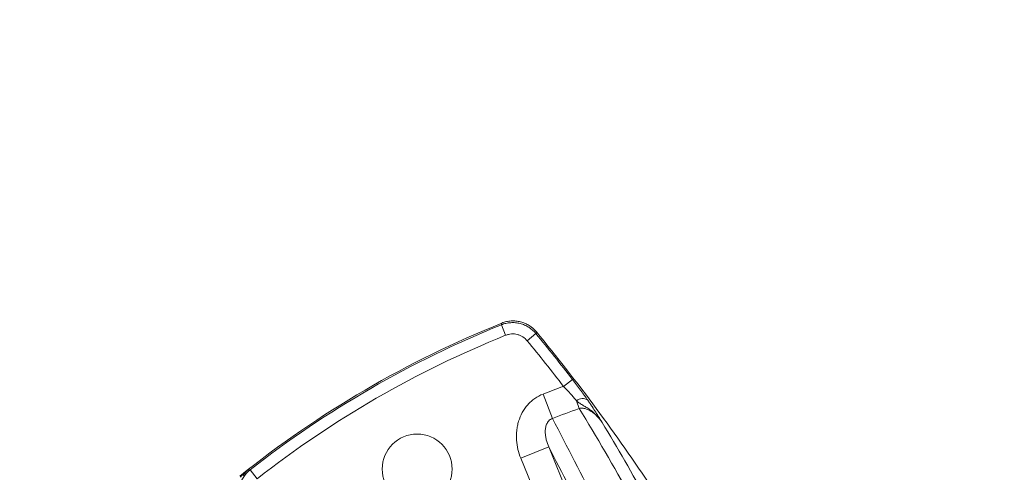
# Model space of a CAD drawing. Header units: millimetres. Extents: x 0 to 16820, y 0 to 11880.
# Tile 14 of 99: x 2556 to 2817, y 6546 to 6666. Entities that reach past the tile are written whole.
import ezdxf

# ---------------------------------------------------------------- set-up
doc = ezdxf.new("R2010")
doc.units = ezdxf.units.MM
doc.header["$LTSCALE"] = 20
doc.styles.add('SLDTEXTSTYLE0', font='TXT', dxfattribs={"width": 0.605})
doc.dimstyles.new('SLDDIMSTYLE0', dxfattribs={"dimtxt": 140, "dimasz": 100, "dimexe": 0, "dimexo": 0.0625, "dimgap": 35, "dimtad": 1, "dimtoh": 1, "dimdec": 1, "dimrnd": 1e-09, "dimzin": 12, "dimdsep": 46, "dimtxsty": 'SLDTEXTSTYLE0', "dimsah": 1, "dimcen": 0, "dimadec": 0, "dimazin": 0, "dimtfac": 1, "dimtofl": 0, "dimtmove": 0, "dimatfit": 3, "dimfxl": 0, "dimfrac": 2, "dimtolj": 1, "dimtzin": 12, "dimarcsym": 0})
doc.dimstyles.new('SLDDIMSTYLE1', dxfattribs={"dimtxt": 140, "dimasz": 100, "dimexe": 0, "dimexo": 0.0625, "dimgap": 35, "dimtad": 1, "dimtoh": 1, "dimdec": 4, "dimlfac": 20, "dimzin": 12, "dimdsep": 46, "dimtxsty": 'SLDTEXTSTYLE0', "dimsah": 1, "dimcen": 0.09, "dimadec": 1, "dimazin": 0, "dimtfac": 1, "dimtofl": 0, "dimtmove": 0, "dimatfit": 3, "dimfxl": 0, "dimfrac": 2, "dimtolj": 1, "dimtzin": 12, "dimarcsym": 0})

# ---------------------------------------------------------------- blocks, each defined once
blk = doc.blocks.new('*D2')
at = {"color": 7, "linetype": 'Continuous', "lineweight": 0}
for q in [(3840.42, 7139.1), (2786.51, 6330.23)]:
    blk.add_line((3256.93, 6691.28), q, dxfattribs=at)
blk.add_solid([(3256.93, 6691.28), (3345.4, 6740.26), (3327.13, 6764.06)], dxfattribs=at)
at = {"color": 7, "linetype": 'Continuous', "lineweight": 0, "char_height": 140, "attachment_point": 1, "rotation": 37.5059, "style": 'SLDTEXTSTYLE0'}
for s, insert in [('593', (3451.28, 7067.26)), ('R', (3341.19, 6982.76))]:
    blk.add_mtext(s, dxfattribs=dict(at, insert=insert))
blk = doc.blocks.new('*D3')
at = {"color": 7, "linetype": 'Continuous', "lineweight": 0}
blk.add_line((3648.92, 8191.11), (2786.51, 6330.23), dxfattribs=at)
blk.add_solid([(3648.92, 8191.11), (3593.26, 8106.69), (3620.48, 8094.07)], dxfattribs=at)
at = {"color": 7, "linetype": 'Continuous', "lineweight": 0, "char_height": 140, "attachment_point": 1, "rotation": 65.1352, "style": 'SLDTEXTSTYLE0'}
for s, insert in [('2051', (3222.47, 7699.55)), ('R', (3164.12, 7573.63))]:
    blk.add_mtext(s, dxfattribs=dict(at, insert=insert))
blk = doc.blocks.new('*D4')
at = {"color": 7, "linetype": 'Continuous', "lineweight": 0}
for p, q in [((1293.27, 6330.23), (473.82, 6330.23)), ((4279.76, 6330.23), (5099.21, 6330.23))]:
    blk.add_line(p, q, dxfattribs=at)
blk.add_arc((2786.51, 6330.23), 2282.69, 0, 180, dxfattribs=at)
for points in [[(503.82, 6330.23), (521, 6429.88), (491.01, 6430.54)], [(5069.21, 6330.23), (5082.02, 6430.54), (5052.02, 6429.88)]]:
    blk.add_solid(points, dxfattribs=at)
at = {"color": 7, "linetype": 'Continuous', "lineweight": 0, "char_height": 140, "attachment_point": 1, "style": 'SLDTEXTSTYLE0'}
for s, insert in [('180°', (2643.72, 8793.4)), ('+', (2531.48, 8793.4))]:
    blk.add_mtext(s, dxfattribs=dict(at, insert=insert))

msp = doc.modelspace()

# ---------------------------------------------------------------- linework, layer by layer
at = {"color": 8, "linetype": 'Continuous', "lineweight": 0}
for p, q in [((2683.8035797, 6584.9290234), (2684.9240481, 6582.1505528)), ((2692.9624692, 6582.5936016), (2690.6483541, 6580.6909142)), ((2702.6353373, 6570.4492909), (2700.263221, 6568.619424)), ((2697.3433003, 6560.1426862), (2694.8433923, 6566.5881995)), ((2704.4133187, 6562.7611917), (2703.6805423, 6564.8365773)), ((2696.3530865, 6552.5829553), (2688.9545391, 6549.5686233)), ((2696.3530865, 6552.5829553), (2713.1389844, 6511.3826965)), ((2705.7404371, 6508.3683645), (2688.9545391, 6549.5686233)), ((2617.2968226, 6546.5313293), (2619.1428146, 6544.1717399))]:
    msp.add_line(p, q, dxfattribs=at)
at = {"color": 8, "linetype": 'Continuous', "lineweight": 0, "flags": 128}
for points in [[(2683.8035797, 6584.9290234), (2683.8441948, 6585.0793701), (2683.9261825, 6585.3827413)], [(2693.0745974, 6583.0476936), (2692.9996114, 6582.7440715), (2692.9624692, 6582.5936016)], [(2616.8525521, 6546.6493654), (2617.0329593, 6546.6014456), (2617.2415167, 6546.5460286), (2617.2968226, 6546.5313293)]]:
    msp.add_lwpolyline(points, dxfattribs=at)
at = {"color": 7, "linetype": 'Continuous', "lineweight": 30}
for radius in [2051, 593]:
    msp.add_circle((2786.5138564, 6330.2342175), radius, dxfattribs=at)
at = {"color": 7, "linetype": 'Continuous', "lineweight": 0}
msp.add_circle((2661.5138564, 6546.7405685), 9.25, dxfattribs=at)
for centre, radius, start, end in [((2786.5138564, 6330.2342175), 275, 111.903600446, 128.710826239), ((2307.0370402, 6265.2820497), 500, 33.551976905, 39.459400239)]:
    msp.add_arc(centre, radius, start, end, dxfattribs=at)
at = {"color": 8, "linetype": 'Continuous', "lineweight": 0}
for centre, radius, start, end in [((2786.5138564, 6330.2342175), 274.6249171, 111.962645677, 128.037354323), ((2786.5138564, 6330.2342175), 271.6290285, 111.962645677, 128.037354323), ((2307.0370402, 6265.2820497), 499.6249171, 37.646840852, 39.427367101), ((2307.0370402, 6265.2820497), 496.6290285, 37.646840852, 39.427367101), ((2786.5138564, 6330.2342175), 253.5087351, 109.890733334, 111.198903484), ((2705.2623838, 6562.8691346), 2.5244907, 56.228518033, 128.79959251), ((2786.5138564, 6330.2342175), 246.5954015, 109.447088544, 111.198903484), ((2786.5138564, 6330.2342175), 274.9917716, 128.095106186, 128.710514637)]:
    msp.add_arc(centre, radius, start, end, dxfattribs=at)
for points, knots in [([(2683.8035797, 6584.9290234), (2684.197858, 6585.0876783), (2684.6007277, 6585.2135155), (2685.4232702, 6585.401004), (2685.8461901, 6585.4626209), (2686.687053, 6585.5177007), (2687.1061776, 6585.5119927), (2687.7329279, 6585.4541629), (2687.9415205, 6585.4266372), (2688.3580427, 6585.3547216), (2688.5665469, 6585.3101179), (2689.1803297, 6585.1530919), (2689.5771936, 6585.0172327), (2690.3468186, 6584.6845467), (2690.7216507, 6584.4863791), (2691.794081, 6583.8046167), (2692.422139, 6583.2497625), (2692.9624692, 6582.5936016)], [0, 0, 0, 0, 0.125, 0.125, 0.25, 0.25, 0.375, 0.375, 0.4375, 0.4375, 0.5, 0.5, 0.625, 0.625, 0.75, 0.75, 1, 1, 1, 1]), ([(2690.6483541, 6580.6909142), (2690.3108653, 6581.1013798), (2689.9184925, 6581.4485167), (2689.2483092, 6581.875039), (2689.014042, 6581.9990112), (2688.5330089, 6582.2071014), (2688.2849446, 6582.2920614), (2687.7733757, 6582.4229393), (2687.5107524, 6582.468178), (2686.9883672, 6582.5162372), (2686.7263704, 6582.5197022), (2686.2007491, 6582.4850081), (2685.9363874, 6582.4463291), (2685.4222624, 6582.3287774), (2685.1704648, 6582.2499248), (2684.9240481, 6582.1505528)], [0, 0, 0, 0, 0.25, 0.25, 0.375, 0.375, 0.5, 0.5, 0.625, 0.625, 0.75, 0.75, 0.875, 0.875, 1, 1, 1, 1]), ([(2703.6805423, 6564.8365773), (2703.4383073, 6565.123158), (2703.1827532, 6565.4198597), (2702.6466075, 6566.0318843), (2702.363988, 6566.3494391), (2701.4932548, 6567.3131907), (2700.8895706, 6567.9629494), (2700.263221, 6568.619424)], [0, 0, 0, 0, 0.25, 0.25, 0.5, 0.5, 1, 1, 1, 1]), ([(2702.6353373, 6570.4492909), (2703.3776634, 6569.4869892), (2704.0911733, 6568.539673), (2704.9471393, 6567.3751099), (2705.1168303, 6567.1427351), (2705.4472927, 6566.6872032), (2705.6086912, 6566.4631999), (2706.081463, 6565.8025127), (2706.381488, 6565.3770703), (2706.6657026, 6564.9676459)], [0, 0, 0, 0, 0.5, 0.5, 0.625, 0.625, 0.75, 0.75, 1, 1, 1, 1]), ([(2688.9545391, 6549.5686233), (2688.6372287, 6550.347448), (2688.3843007, 6551.1411575), (2688.005877, 6552.7580377), (2687.8802961, 6553.5811887), (2687.768357, 6555.259678), (2687.7835257, 6556.0948855), (2687.9174568, 6557.3373309), (2687.9807292, 6557.7499606), (2688.146859, 6558.5719926), (2688.2500034, 6558.9814877), (2688.6156995, 6560.1812307), (2688.9351767, 6560.9509204), (2689.5395684, 6562.0556047), (2689.7620741, 6562.4147896), (2690.2406885, 6563.0992859), (2690.4978758, 6563.4267138), (2691.0489258, 6564.0511703), (2691.3427801, 6564.348206), (2691.969338, 6564.9100762), (2692.2991149, 6565.1719418), (2693.3228676, 6565.8894822), (2694.0565085, 6566.2830047), (2694.8433923, 6566.5881995)], [0, 0, 0, 0, 0.125, 0.125, 0.25, 0.25, 0.375, 0.375, 0.4375, 0.4375, 0.5, 0.5, 0.625, 0.625, 0.6875, 0.6875, 0.75, 0.75, 0.8125, 0.8125, 0.875, 0.875, 1, 1, 1, 1]), ([(2703.6805423, 6564.8365773), (2703.9641979, 6564.5804559), (2704.2519112, 6564.3489334), (2704.8492619, 6563.9308064), (2705.1604801, 6563.7434179), (2705.7990863, 6563.3739188), (2706.1248955, 6563.1901326), (2706.7657143, 6562.7956633), (2707.0802805, 6562.5856573), (2707.9893198, 6561.9121365), (2708.551869, 6561.4043178), (2709.3238522, 6560.5779748), (2709.5694116, 6560.2919234), (2710.037044, 6559.7022921), (2710.2581877, 6559.4001335), (2710.4698672, 6559.0870964)], [0, 0, 0, 0, 0.125, 0.125, 0.25, 0.25, 0.375, 0.375, 0.5, 0.5, 0.75, 0.75, 0.875, 0.875, 1, 1, 1, 1]), ([(2706.6657026, 6564.9676459), (2706.8798665, 6564.6591328), (2707.0836487, 6564.3619296), (2707.468053, 6563.7946724), (2707.6493267, 6563.523677), (2708.1668654, 6562.7411471), (2708.4777556, 6562.2588737), (2709.0727246, 6561.324992), (2709.3568625, 6560.873323), (2709.777666, 6560.2006579), (2709.9168401, 6559.9774794), (2710.1247327, 6559.6433178), (2710.1938818, 6559.5320361), (2710.3319833, 6559.3095576), (2710.4005969, 6559.1989074), (2710.4698672, 6559.0870964)], [0, 0, 0, 0, 0.125, 0.125, 0.25, 0.25, 0.5, 0.5, 0.75, 0.75, 0.875, 0.875, 0.9375, 0.9375, 1, 1, 1, 1]), ([(2710.4698672, 6559.0870964), (2710.1300159, 6559.5845179), (2709.7549305, 6560.0572898), (2708.9281768, 6560.940494), (2708.4808382, 6561.3476361), (2707.7399207, 6561.8872349), (2707.4795279, 6562.0559121), (2706.9361824, 6562.3559272), (2706.6537353, 6562.4875424), (2706.0585679, 6562.6990667), (2705.7420253, 6562.7797383), (2705.0912997, 6562.8511452), (2704.7499119, 6562.8425133), (2704.4133187, 6562.7611917)], [0, 0, 0, 0, 0.25, 0.25, 0.5, 0.5, 0.625, 0.625, 0.75, 0.75, 0.875, 0.875, 1, 1, 1, 1]), ([(2697.3433003, 6560.1426862), (2697.15745, 6560.0817582), (2696.9824858, 6559.9988469), (2696.6544236, 6559.788868), (2696.5045808, 6559.6632978), (2696.1065938, 6559.2447973), (2695.9161658, 6558.9217442), (2695.7059179, 6558.4144213), (2695.6489167, 6558.2417787), (2695.5568236, 6557.8972006), (2695.52141, 6557.7244498), (2695.4405038, 6557.2051026), (2695.4201216, 6556.8555418), (2695.4279527, 6556.1659452), (2695.4560067, 6555.8254651), (2695.5494855, 6555.1512062), (2695.6153042, 6554.816709), (2695.8583401, 6553.832444), (2696.080403, 6553.1983729), (2696.3530865, 6552.5829553)], [0, 0, 0, 0, 0.0625, 0.0625, 0.125, 0.125, 0.25, 0.25, 0.3125, 0.3125, 0.375, 0.375, 0.5, 0.5, 0.625, 0.625, 0.75, 0.75, 1, 1, 1, 1]), ([(2697.3433003, 6560.1426862), (2701.2070622, 6552.6795273), (2705.1554478, 6544.9913795), (2713.2218731, 6529.1659953), (2717.3379265, 6521.0326329), (2721.5383768, 6512.6770372)], [0, 0, 0, 0, 0.5, 0.5, 1, 1, 1, 1]), ([(2718.3320343, 6509.28372), (2714.5324752, 6516.8700833), (2710.801043, 6524.2714391), (2703.4733991, 6538.7069411), (2699.8784553, 6545.7385731), (2696.3530865, 6552.5829553)], [0, 0, 0, 0, 0.5, 0.5, 1, 1, 1, 1]), ([(2614.7399125, 6537.4317874), (2614.5908687, 6537.8297984), (2614.4748412, 6538.235602), (2614.3073611, 6539.0624506), (2614.2560215, 6539.4867408), (2614.2213555, 6540.3286923), (2614.2372289, 6540.7475551), (2614.3102454, 6541.3727182), (2614.342823, 6541.5805817), (2614.4248214, 6541.9952368), (2614.4744698, 6542.2025976), (2614.6463387, 6542.8123907), (2614.791785, 6543.2058421), (2615.1430426, 6543.9671704), (2615.3502445, 6544.337085), (2616.0578213, 6545.3926617), (2616.6277475, 6546.0070752), (2617.2968226, 6546.5313293)], [0, 0, 0, 0, 0.125, 0.125, 0.25, 0.25, 0.375, 0.375, 0.4375, 0.4375, 0.5, 0.5, 0.625, 0.625, 0.75, 0.75, 1, 1, 1, 1]), ([(2614.7047331, 6544.6064242), (2615.0377775, 6544.9761532), (2615.3835974, 6545.3304881), (2616.0996736, 6546.0109444), (2616.4708868, 6546.3378233), (2616.8525521, 6546.6493654)], [0, 0, 0, 0, 0.5, 0.5, 1, 1, 1, 1]), ([(2615.4290385, 6544.9876735), (2615.6320912, 6545.3064975), (2615.8525534, 6545.6028146), (2616.2084171, 6546.0174405), (2616.3312558, 6546.1506385), (2616.5854653, 6546.4073024), (2616.7175172, 6546.531361), (2616.8525521, 6546.6493654)], [0, 0, 0, 0, 0.5, 0.5, 0.75, 0.75, 1, 1, 1, 1])]:
    msp.add_open_spline(points, degree=3, knots=knots, dxfattribs=at)
at = {"color": 7, "linetype": 'Continuous', "lineweight": 0}
msp.add_open_spline([(2693.0745974, 6583.0476936), (2692.5349319, 6583.7033061), (2691.9077245, 6584.257793), (2690.8367444, 6584.9391561), (2690.4623302, 6585.1372675), (2689.6936488, 6585.4698261), (2689.2972784, 6585.6056374), (2688.6842727, 6585.7626256), (2688.4760112, 6585.8072288), (2688.0599119, 6585.879161), (2687.8515373, 6585.9066972), (2687.2254601, 6585.9645727), (2686.8068101, 6585.9703296), (2685.9669502, 6585.915436), (2685.5444404, 6585.8539466), (2684.7226246, 6585.6667702), (2684.3201139, 6585.5411294), (2683.9261825, 6585.3827413)], degree=3, knots=[0, 0, 0, 0, 0.25, 0.25, 0.375, 0.375, 0.5, 0.5, 0.5625, 0.5625, 0.625, 0.625, 0.75, 0.75, 0.875, 0.875, 1, 1, 1, 1], dxfattribs=at)
at = {"color": 8, "linetype": 'Continuous', "lineweight": 0}
for points in [[(2718.0325681, 6539.3037844), (2713.5697618, 6547.4394141), (2709.0169872, 6555.2542744), (2704.4133187, 6562.7611917)], [(2710.4698672, 6559.0870964), (2714.5074826, 6552.3933271), (2718.501236, 6545.4605079), (2722.4246137, 6538.2801132)]]:
    msp.add_open_spline(points, degree=3, dxfattribs=at)

# ---------------------------------------------------------------- dimensions: what is measured, and where the dimension line sits
at = {"color": 7, "linetype": 'Continuous', "lineweight": 0}
dim = msp.add_angular_dim_2l(base=(2786.5138564, 8612.9287632), line1=((4279.7581291, 6330.2342175), (2786.5138564, 6330.2342175)), line2=((1293.2695837, 6330.2342175), (2786.5138564, 6330.2342175)), text='+<>', dimstyle='SLDDIMSTYLE1', dxfattribs=at)
dim.commit()
dim.dimension.update_dxf_attribs({"geometry": '*D4', "text_midpoint": (2786.5138564, 8612.9287632), "dimtype": 162})
for mpoint, picture, middle in [((3648.9156289, 8191.1114791), '*D3', (3448.2779633, 7758.1783831)), ((3256.9349804, 6691.2784891), '*D2', (3637.2216116, 6983.1453391))]:
    dim = msp.add_radius_dim(center=(2786.5138564, 6330.2342175), mpoint=mpoint, dimstyle='SLDDIMSTYLE0', dxfattribs=at)
    dim.commit()
    dim.dimension.update_dxf_attribs({"geometry": picture, "text_midpoint": middle, "dimtype": 164})

doc.saveas('drawing.dxf')
